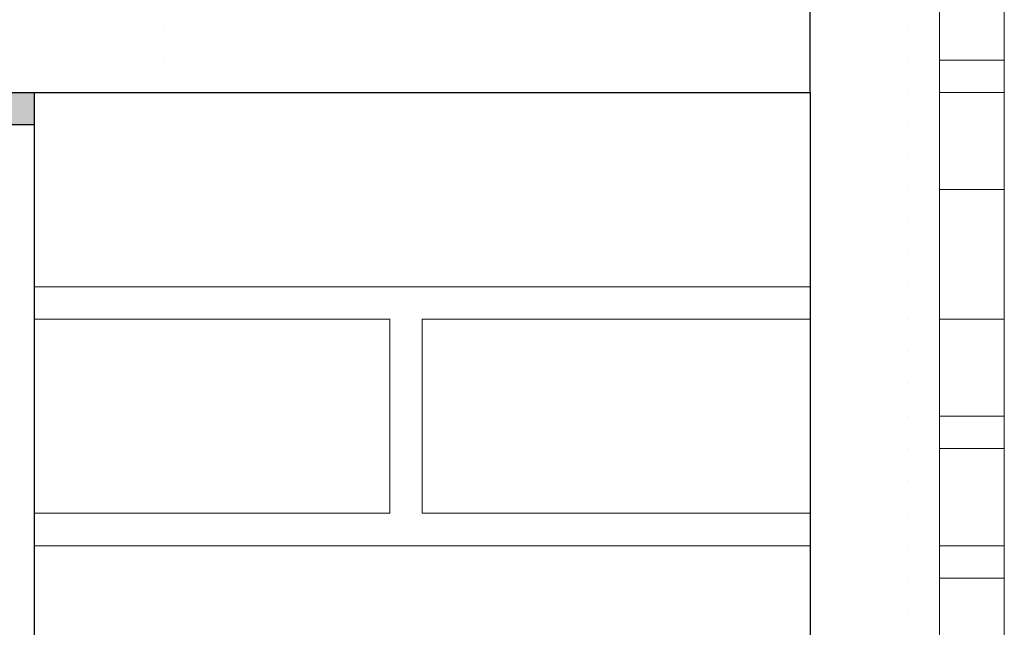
# Model space of a CAD drawing. Header units: metres. Extents: x 5.7 to 89.8, y 4 to 63.5.
# Tile 116 of 256: x 21.823 to 22.116, y 51.201 to 51.382. Entities that reach past the tile are written whole.
import ezdxf

# ---------------------------------------------------------------- set-up
doc = ezdxf.new("R2010")
doc.units = ezdxf.units.M
doc.header["$MEASUREMENT"] = 0
for name, color, linetype in [('PDF17_beam-A', 7, 'Continuous'), ('PDF17_hatch', 7, 'Continuous'), ('PDF17_hatch-borshi', 7, 'Continuous'), ('PDF17_kaff', 7, 'Continuous'), ('PDF17_wall', 7, 'Continuous')]:
    doc.layers.add(name, color=color, linetype=linetype)

msp = doc.modelspace()

# ---------------------------------------------------------------- linework, layer by layer
at = {"layer": 'PDF17_beam-A', "lineweight": 25}
msp.add_lwpolyline([(21.67341040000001, 51.35997920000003), (21.82750960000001, 51.35997920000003), (21.82750960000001, 51.35034800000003), (21.67341040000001, 51.35034800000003)], close=True, dxfattribs=at)
at = {"layer": 'PDF17_beam-A', "transparency": 33554559}
for points in [[(21.67341040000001, 51.35034800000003), (21.82750960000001, 51.35034800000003), (21.67341040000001, 51.35997920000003)], [(21.82750960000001, 51.35034800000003), (21.67341040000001, 51.35997920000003), (21.82750960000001, 51.35997920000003)]]:
    msp.add_solid(points, dxfattribs=at)
at = {"layer": 'PDF17_hatch', "lineweight": 25}
for points in [[(21.86603440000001, 51.37924160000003), (21.86603440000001, 51.37924160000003)], [(22.02976480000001, 51.37924160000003), (22.02976480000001, 51.37924160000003)], [(21.86603440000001, 51.36961040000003), (21.86603440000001, 51.36961040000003)], [(21.82750960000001, 51.35997920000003), (21.82750960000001, 51.35997920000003)], [(21.82750960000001, 51.35997920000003), (21.82750960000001, 51.35997920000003)]]:
    msp.add_lwpolyline(points, dxfattribs=at)
at = {"layer": 'PDF17_hatch-borshi', "lineweight": 18}
for points in [[(22.06828960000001, 51.37924160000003), (22.06828960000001, 51.37924160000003)], [(22.06828960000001, 51.37924160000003), (22.06828960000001, 51.37924160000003)], [(22.06828960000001, 51.37924160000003), (22.06828960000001, 51.37924160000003)], [(22.07792080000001, 51.37924160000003), (22.07792080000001, 51.37924160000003)], [(22.07792080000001, 51.37924160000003), (22.07792080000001, 51.37924160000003)], [(22.07792080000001, 51.37924160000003), (22.07792080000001, 51.37924160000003)], [(22.07792080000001, 51.37924160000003), (22.07792080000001, 51.37924160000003)], [(22.07792080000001, 51.37924160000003), (22.07792080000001, 51.37924160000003)], [(22.08755200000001, 51.37924160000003), (22.08755200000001, 51.37924160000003)], [(22.08755200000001, 51.37924160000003), (22.08755200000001, 51.37924160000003)], [(22.08755200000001, 51.37924160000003), (22.08755200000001, 51.37924160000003)], [(22.08755200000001, 51.37924160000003), (22.08755200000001, 51.37924160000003)], [(22.05865840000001, 51.36961040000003), (22.05865840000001, 51.36961040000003)], [(22.06828960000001, 51.36961040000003), (22.06828960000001, 51.36961040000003)], [(22.06828960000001, 51.36961040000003), (22.06828960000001, 51.36961040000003)], [(22.06828960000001, 51.36961040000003), (22.06828960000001, 51.36961040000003)], [(22.07792080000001, 51.36961040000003), (22.07792080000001, 51.36961040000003)], [(22.07792080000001, 51.36961040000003), (22.07792080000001, 51.36961040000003)], [(22.07792080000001, 51.36961040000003), (22.07792080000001, 51.36961040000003)], [(22.07792080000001, 51.36961040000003), (22.07792080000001, 51.36961040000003)], [(22.07792080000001, 51.36961040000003), (22.07792080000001, 51.36961040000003)], [(22.08755200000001, 51.36961040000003), (22.08755200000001, 51.36961040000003)], [(22.08755200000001, 51.36961040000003), (22.08755200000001, 51.36961040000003)], [(22.08755200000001, 51.36961040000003), (22.08755200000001, 51.36961040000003)], [(22.06828960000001, 51.35997920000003), (22.06828960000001, 51.35997920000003)], [(22.06828960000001, 51.35997920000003), (22.06828960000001, 51.35997920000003)], [(22.06828960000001, 51.35997920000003), (22.06828960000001, 51.35997920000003)], [(22.06828960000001, 51.35997920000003), (22.06828960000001, 51.35997920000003)], [(22.07792080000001, 51.35997920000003), (22.07792080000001, 51.35997920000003)], [(22.07792080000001, 51.35997920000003), (22.07792080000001, 51.35997920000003)], [(22.07792080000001, 51.35997920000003), (22.07792080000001, 51.35997920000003)], [(22.07792080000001, 51.35997920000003), (22.07792080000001, 51.35997920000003)], [(22.08755200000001, 51.35997920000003), (22.08755200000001, 51.35997920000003)], [(22.08755200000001, 51.35997920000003), (22.08755200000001, 51.35997920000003)], [(22.08755200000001, 51.35997920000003), (22.08755200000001, 51.35997920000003)], [(22.08755200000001, 51.35997920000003), (22.08755200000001, 51.35997920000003)], [(22.05865840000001, 51.35034800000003), (22.05865840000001, 51.35034800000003)], [(22.06828960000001, 51.35034800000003), (22.06828960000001, 51.35034800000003)], [(22.06828960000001, 51.35034800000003), (22.06828960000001, 51.35034800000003)], [(22.07792080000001, 51.35034800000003), (22.07792080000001, 51.35034800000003)], [(22.07792080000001, 51.35034800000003), (22.07792080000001, 51.35034800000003)], [(22.07792080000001, 51.35034800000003), (22.07792080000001, 51.35034800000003)], [(22.08755200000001, 51.35034800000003), (22.08755200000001, 51.35034800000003)], [(22.08755200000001, 51.35034800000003), (22.08755200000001, 51.35034800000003)], [(22.08755200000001, 51.35034800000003), (22.08755200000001, 51.35034800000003)], [(22.08755200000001, 51.35034800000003), (22.08755200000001, 51.35034800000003)], [(22.05865840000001, 51.34071680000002), (22.05865840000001, 51.34071680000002)], [(22.06828960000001, 51.34071680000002), (22.06828960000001, 51.34071680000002)], [(22.06828960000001, 51.34071680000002), (22.06828960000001, 51.34071680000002)], [(22.06828960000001, 51.34071680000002), (22.06828960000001, 51.34071680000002)], [(22.06828960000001, 51.34071680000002), (22.06828960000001, 51.34071680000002)], [(22.07792080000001, 51.34071680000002), (22.07792080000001, 51.34071680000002)], [(22.07792080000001, 51.34071680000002), (22.07792080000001, 51.34071680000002)], [(22.07792080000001, 51.34071680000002), (22.07792080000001, 51.34071680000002)], [(22.07792080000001, 51.34071680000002), (22.07792080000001, 51.34071680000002)], [(22.08755200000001, 51.34071680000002), (22.08755200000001, 51.34071680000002)], [(22.08755200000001, 51.34071680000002), (22.08755200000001, 51.34071680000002)], [(22.08755200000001, 51.34071680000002), (22.08755200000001, 51.34071680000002)], [(22.08755200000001, 51.34071680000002), (22.08755200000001, 51.34071680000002)], [(22.05865840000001, 51.33108560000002), (22.05865840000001, 51.33108560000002)], [(22.05865840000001, 51.33108560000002), (22.05865840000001, 51.33108560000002)], [(22.05865840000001, 51.33108560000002), (22.05865840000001, 51.33108560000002)], [(22.06828960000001, 51.33108560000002), (22.06828960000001, 51.33108560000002)], [(22.06828960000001, 51.33108560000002), (22.06828960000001, 51.33108560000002)], [(22.06828960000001, 51.33108560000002), (22.06828960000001, 51.33108560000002)], [(22.06828960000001, 51.33108560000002), (22.06828960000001, 51.33108560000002)], [(22.07792080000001, 51.33108560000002), (22.07792080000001, 51.33108560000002)], [(22.07792080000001, 51.33108560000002), (22.07792080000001, 51.33108560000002)], [(22.07792080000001, 51.33108560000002), (22.07792080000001, 51.33108560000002)], [(22.07792080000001, 51.33108560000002), (22.07792080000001, 51.33108560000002)], [(22.08755200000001, 51.33108560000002), (22.08755200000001, 51.33108560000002)], [(22.08755200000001, 51.33108560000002), (22.08755200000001, 51.33108560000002)], [(22.08755200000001, 51.33108560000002), (22.08755200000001, 51.33108560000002)], [(22.08755200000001, 51.33108560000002), (22.08755200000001, 51.33108560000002)], [(22.05865840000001, 51.32145440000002), (22.05865840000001, 51.32145440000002)], [(22.06828960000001, 51.32145440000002), (22.06828960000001, 51.32145440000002)], [(22.06828960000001, 51.32145440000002), (22.06828960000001, 51.32145440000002)], [(22.07792080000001, 51.32145440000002), (22.07792080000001, 51.32145440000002)], [(22.07792080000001, 51.32145440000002), (22.07792080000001, 51.32145440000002)], [(22.07792080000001, 51.32145440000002), (22.07792080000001, 51.32145440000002)], [(22.07792080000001, 51.32145440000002), (22.07792080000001, 51.32145440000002)], [(22.08755200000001, 51.32145440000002), (22.08755200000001, 51.32145440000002)], [(22.08755200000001, 51.32145440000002), (22.08755200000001, 51.32145440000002)], [(22.08755200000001, 51.32145440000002), (22.08755200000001, 51.32145440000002)], [(22.05865840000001, 51.31182320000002), (22.05865840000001, 51.31182320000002)], [(22.05865840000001, 51.31182320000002), (22.05865840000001, 51.31182320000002)], [(22.06828960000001, 51.31182320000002), (22.06828960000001, 51.31182320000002)], [(22.06828960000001, 51.31182320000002), (22.06828960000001, 51.31182320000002)], [(22.06828960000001, 51.31182320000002), (22.06828960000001, 51.31182320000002)], [(22.06828960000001, 51.31182320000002), (22.06828960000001, 51.31182320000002)], [(22.07792080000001, 51.31182320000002), (22.07792080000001, 51.31182320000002)], [(22.07792080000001, 51.31182320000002), (22.07792080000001, 51.31182320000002)], [(22.07792080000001, 51.31182320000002), (22.07792080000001, 51.31182320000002)], [(22.08755200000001, 51.31182320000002), (22.08755200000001, 51.31182320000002)], [(22.08755200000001, 51.31182320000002), (22.08755200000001, 51.31182320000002)], [(22.08755200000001, 51.31182320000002), (22.08755200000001, 51.31182320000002)], [(22.05865840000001, 51.30219200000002), (21.82750960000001, 51.30219200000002)], [(21.83714080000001, 51.30219200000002), (21.83714080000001, 51.30219200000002)], [(21.84677200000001, 51.30219200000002), (21.84677200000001, 51.30219200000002)], [(21.86603440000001, 51.30219200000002), (21.86603440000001, 51.30219200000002)], [(21.87566560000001, 51.30219200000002), (21.87566560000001, 51.30219200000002)], [(21.88529680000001, 51.30219200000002), (21.88529680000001, 51.30219200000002)], [(21.90455920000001, 51.30219200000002), (21.90455920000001, 51.30219200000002)], [(21.91419040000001, 51.30219200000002), (21.91419040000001, 51.30219200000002)], [(21.93345280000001, 51.30219200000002), (21.93345280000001, 51.30219200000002)], [(21.93345280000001, 51.30219200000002), (21.93345280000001, 51.30219200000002)], [(21.94308400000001, 51.30219200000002), (21.94308400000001, 51.30219200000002)], [(21.95271520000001, 51.30219200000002), (21.95271520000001, 51.30219200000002)], [(21.95271520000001, 51.30219200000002), (21.95271520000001, 51.30219200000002)], [(21.96234640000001, 51.30219200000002), (21.96234640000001, 51.30219200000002)], [(21.97197760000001, 51.30219200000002), (21.97197760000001, 51.30219200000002)], [(22.00087120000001, 51.30219200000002), (22.00087120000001, 51.30219200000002)], [(22.02013360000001, 51.30219200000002), (22.02013360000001, 51.30219200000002)], [(22.03939600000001, 51.30219200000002), (22.03939600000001, 51.30219200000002)], [(22.06828960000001, 51.30219200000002), (22.06828960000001, 51.30219200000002)], [(22.06828960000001, 51.30219200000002), (22.06828960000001, 51.30219200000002)], [(22.06828960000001, 51.30219200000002), (22.06828960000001, 51.30219200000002)], [(22.06828960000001, 51.30219200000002), (22.06828960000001, 51.30219200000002)], [(22.07792080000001, 51.30219200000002), (22.07792080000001, 51.30219200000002)], [(22.07792080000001, 51.30219200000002), (22.07792080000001, 51.30219200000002)], [(22.08755200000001, 51.30219200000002), (22.08755200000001, 51.30219200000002)], [(22.08755200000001, 51.30219200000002), (22.08755200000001, 51.30219200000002)], [(22.08755200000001, 51.30219200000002), (22.08755200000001, 51.30219200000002)], [(22.08755200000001, 51.30219200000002), (22.08755200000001, 51.30219200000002)], [(21.82750960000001, 51.23477360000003), (21.93345280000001, 51.23477360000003), (21.93345280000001, 51.29256080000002), (21.82750960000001, 51.29256080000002)], [(21.83714080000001, 51.29256080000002), (21.83714080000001, 51.29256080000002)], [(21.85640320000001, 51.29256080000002), (21.85640320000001, 51.29256080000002)], [(21.88529680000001, 51.29256080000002), (21.88529680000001, 51.29256080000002)], [(21.89492800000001, 51.29256080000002), (21.89492800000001, 51.29256080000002)], [(21.90455920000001, 51.29256080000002), (21.90455920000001, 51.29256080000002)], [(21.91419040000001, 51.29256080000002), (21.91419040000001, 51.29256080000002)], [(21.91419040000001, 51.29256080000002), (21.91419040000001, 51.29256080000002)], [(21.91419040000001, 51.29256080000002), (21.91419040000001, 51.29256080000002)], [(21.92382160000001, 51.29256080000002), (21.92382160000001, 51.29256080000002)], [(21.93345280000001, 51.29256080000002), (21.93345280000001, 51.29256080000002)], [(22.05865840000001, 51.29256080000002), (21.94308400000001, 51.29256080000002), (21.94308400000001, 51.23477360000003), (22.05865840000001, 51.23477360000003)], [(21.94308400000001, 51.29256080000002), (21.94308400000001, 51.29256080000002)], [(21.94308400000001, 51.29256080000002), (21.94308400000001, 51.29256080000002)], [(21.95271520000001, 51.29256080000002), (21.95271520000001, 51.29256080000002)], [(21.96234640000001, 51.29256080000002), (21.96234640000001, 51.29256080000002)], [(21.97197760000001, 51.29256080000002), (21.97197760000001, 51.29256080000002)], [(21.98160880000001, 51.29256080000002), (21.98160880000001, 51.29256080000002)], [(21.99124000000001, 51.29256080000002), (21.99124000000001, 51.29256080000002)], [(22.01050240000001, 51.29256080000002), (22.01050240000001, 51.29256080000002)], [(22.02013360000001, 51.29256080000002), (22.02013360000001, 51.29256080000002)], [(22.02013360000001, 51.29256080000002), (22.02013360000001, 51.29256080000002)], [(22.02976480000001, 51.29256080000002), (22.02976480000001, 51.29256080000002)], [(22.04902720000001, 51.29256080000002), (22.04902720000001, 51.29256080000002)], [(22.04902720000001, 51.29256080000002), (22.04902720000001, 51.29256080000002)], [(22.05865840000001, 51.29256080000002), (22.05865840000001, 51.29256080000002)], [(22.05865840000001, 51.29256080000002), (22.05865840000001, 51.29256080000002)], [(22.06828960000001, 51.29256080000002), (22.06828960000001, 51.29256080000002)], [(22.06828960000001, 51.29256080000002), (22.06828960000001, 51.29256080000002)], [(22.06828960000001, 51.29256080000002), (22.06828960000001, 51.29256080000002)], [(22.07792080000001, 51.29256080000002), (22.07792080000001, 51.29256080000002)], [(22.07792080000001, 51.29256080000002), (22.07792080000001, 51.29256080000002)], [(22.07792080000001, 51.29256080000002), (22.07792080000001, 51.29256080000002)], [(22.07792080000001, 51.29256080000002), (22.07792080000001, 51.29256080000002)], [(22.07792080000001, 51.29256080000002), (22.07792080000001, 51.29256080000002)], [(22.08755200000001, 51.29256080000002), (22.08755200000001, 51.29256080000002)], [(22.08755200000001, 51.29256080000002), (22.08755200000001, 51.29256080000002)], [(22.08755200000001, 51.29256080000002), (22.08755200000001, 51.29256080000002)], [(22.05865840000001, 51.28292960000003), (22.05865840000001, 51.28292960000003)], [(22.06828960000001, 51.28292960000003), (22.06828960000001, 51.28292960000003)], [(22.06828960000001, 51.28292960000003), (22.06828960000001, 51.28292960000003)], [(22.06828960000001, 51.28292960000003), (22.06828960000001, 51.28292960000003)], [(22.06828960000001, 51.28292960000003), (22.06828960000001, 51.28292960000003)], [(22.07792080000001, 51.28292960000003), (22.07792080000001, 51.28292960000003)], [(22.08755200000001, 51.28292960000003), (22.08755200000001, 51.28292960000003)], [(22.08755200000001, 51.28292960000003), (22.08755200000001, 51.28292960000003)], [(22.08755200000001, 51.28292960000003), (22.08755200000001, 51.28292960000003)], [(21.94308400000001, 51.27329840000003), (21.94308400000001, 51.27329840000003)], [(21.94308400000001, 51.27329840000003), (21.94308400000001, 51.27329840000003)], [(21.94308400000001, 51.27329840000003), (21.94308400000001, 51.27329840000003)], [(22.05865840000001, 51.27329840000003), (22.05865840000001, 51.27329840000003)], [(22.06828960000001, 51.27329840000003), (22.06828960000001, 51.27329840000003)], [(22.06828960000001, 51.27329840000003), (22.06828960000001, 51.27329840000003)], [(22.07792080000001, 51.27329840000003), (22.07792080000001, 51.27329840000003)], [(22.07792080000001, 51.27329840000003), (22.07792080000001, 51.27329840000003)], [(22.07792080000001, 51.27329840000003), (22.07792080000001, 51.27329840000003)], [(22.07792080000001, 51.27329840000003), (22.07792080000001, 51.27329840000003)], [(22.07792080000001, 51.27329840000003), (22.07792080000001, 51.27329840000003)], [(22.08755200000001, 51.27329840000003), (22.08755200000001, 51.27329840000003)], [(22.08755200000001, 51.27329840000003), (22.08755200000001, 51.27329840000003)], [(22.08755200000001, 51.27329840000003), (22.08755200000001, 51.27329840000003)], [(21.93345280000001, 51.26366720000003), (21.93345280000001, 51.26366720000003)], [(21.94308400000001, 51.26366720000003), (21.94308400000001, 51.26366720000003)], [(22.06828960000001, 51.26366720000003), (22.06828960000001, 51.26366720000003)], [(22.06828960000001, 51.26366720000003), (22.06828960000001, 51.26366720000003)], [(22.06828960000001, 51.26366720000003), (22.06828960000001, 51.26366720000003)], [(22.06828960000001, 51.26366720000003), (22.06828960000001, 51.26366720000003)], [(22.07792080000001, 51.26366720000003), (22.07792080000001, 51.26366720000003)], [(22.07792080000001, 51.26366720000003), (22.07792080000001, 51.26366720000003)], [(22.07792080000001, 51.26366720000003), (22.07792080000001, 51.26366720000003)], [(22.08755200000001, 51.26366720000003), (22.08755200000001, 51.26366720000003)], [(22.08755200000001, 51.26366720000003), (22.08755200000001, 51.26366720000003)], [(22.08755200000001, 51.26366720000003), (22.08755200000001, 51.26366720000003)], [(22.08755200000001, 51.26366720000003), (22.08755200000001, 51.26366720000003)], [(21.94308400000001, 51.25403600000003), (21.94308400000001, 51.25403600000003)], [(22.05865840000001, 51.25403600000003), (22.05865840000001, 51.25403600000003)], [(22.06828960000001, 51.25403600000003), (22.06828960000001, 51.25403600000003)], [(22.06828960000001, 51.25403600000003), (22.06828960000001, 51.25403600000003)], [(22.07792080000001, 51.25403600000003), (22.07792080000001, 51.25403600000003)], [(22.07792080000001, 51.25403600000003), (22.07792080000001, 51.25403600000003)], [(22.08755200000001, 51.25403600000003), (22.08755200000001, 51.25403600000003)], [(21.94308400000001, 51.24440480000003), (21.94308400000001, 51.24440480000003)], [(21.94308400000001, 51.24440480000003), (21.94308400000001, 51.24440480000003)], [(21.94308400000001, 51.24440480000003), (21.94308400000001, 51.24440480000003)], [(22.05865840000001, 51.24440480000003), (22.05865840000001, 51.24440480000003)], [(22.06828960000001, 51.24440480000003), (22.06828960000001, 51.24440480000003)], [(22.06828960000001, 51.24440480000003), (22.06828960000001, 51.24440480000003)], [(22.06828960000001, 51.24440480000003), (22.06828960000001, 51.24440480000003)], [(22.06828960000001, 51.24440480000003), (22.06828960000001, 51.24440480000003)], [(22.06828960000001, 51.24440480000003), (22.06828960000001, 51.24440480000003)], [(22.06828960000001, 51.24440480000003), (22.06828960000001, 51.24440480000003)], [(22.07792080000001, 51.24440480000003), (22.07792080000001, 51.24440480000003)], [(22.07792080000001, 51.24440480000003), (22.07792080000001, 51.24440480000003)], [(22.07792080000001, 51.24440480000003), (22.07792080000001, 51.24440480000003)], [(22.08755200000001, 51.24440480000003), (22.08755200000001, 51.24440480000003)], [(22.08755200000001, 51.24440480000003), (22.08755200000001, 51.24440480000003)], [(22.08755200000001, 51.24440480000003), (22.08755200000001, 51.24440480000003)], [(22.08755200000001, 51.24440480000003), (22.08755200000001, 51.24440480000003)], [(22.08755200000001, 51.24440480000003), (22.08755200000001, 51.24440480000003)], [(21.83714080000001, 51.23477360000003), (21.83714080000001, 51.23477360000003)], [(21.84677200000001, 51.23477360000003), (21.84677200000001, 51.23477360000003)], [(21.86603440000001, 51.23477360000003), (21.86603440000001, 51.23477360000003)], [(21.87566560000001, 51.23477360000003), (21.87566560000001, 51.23477360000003)], [(21.88529680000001, 51.23477360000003), (21.88529680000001, 51.23477360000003)], [(21.91419040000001, 51.23477360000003), (21.91419040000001, 51.23477360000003)], [(21.91419040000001, 51.23477360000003), (21.91419040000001, 51.23477360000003)], [(21.93345280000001, 51.23477360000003), (21.93345280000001, 51.23477360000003)], [(21.93345280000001, 51.23477360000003), (21.93345280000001, 51.23477360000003)], [(21.93345280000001, 51.23477360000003), (21.93345280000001, 51.23477360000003)], [(21.94308400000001, 51.23477360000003), (21.94308400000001, 51.23477360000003)], [(21.95271520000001, 51.23477360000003), (21.95271520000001, 51.23477360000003)], [(21.95271520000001, 51.23477360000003), (21.95271520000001, 51.23477360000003)], [(21.95271520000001, 51.23477360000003), (21.95271520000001, 51.23477360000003)], [(21.96234640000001, 51.23477360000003), (21.96234640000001, 51.23477360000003)], [(21.96234640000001, 51.23477360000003), (21.96234640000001, 51.23477360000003)], [(21.97197760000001, 51.23477360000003), (21.97197760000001, 51.23477360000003)], [(21.98160880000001, 51.23477360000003), (21.98160880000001, 51.23477360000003)], [(21.98160880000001, 51.23477360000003), (21.98160880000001, 51.23477360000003)], [(21.98160880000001, 51.23477360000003), (21.98160880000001, 51.23477360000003)], [(21.99124000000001, 51.23477360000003), (21.99124000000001, 51.23477360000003)], [(22.00087120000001, 51.23477360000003), (22.00087120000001, 51.23477360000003)], [(22.02013360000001, 51.23477360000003), (22.02013360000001, 51.23477360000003)], [(22.02013360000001, 51.23477360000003), (22.02013360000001, 51.23477360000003)], [(22.02013360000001, 51.23477360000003), (22.02013360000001, 51.23477360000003)], [(22.03939600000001, 51.23477360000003), (22.03939600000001, 51.23477360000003)], [(22.04902720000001, 51.23477360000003), (22.04902720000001, 51.23477360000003)], [(22.04902720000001, 51.23477360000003), (22.04902720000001, 51.23477360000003)], [(22.05865840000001, 51.23477360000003), (22.05865840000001, 51.23477360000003)], [(22.06828960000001, 51.23477360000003), (22.06828960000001, 51.23477360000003)], [(22.06828960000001, 51.23477360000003), (22.06828960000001, 51.23477360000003)], [(22.07792080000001, 51.23477360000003), (22.07792080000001, 51.23477360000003)], [(22.07792080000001, 51.23477360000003), (22.07792080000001, 51.23477360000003)], [(22.07792080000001, 51.23477360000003), (22.07792080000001, 51.23477360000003)], [(22.07792080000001, 51.23477360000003), (22.07792080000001, 51.23477360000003)], [(22.08755200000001, 51.23477360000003), (22.08755200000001, 51.23477360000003)], [(22.08755200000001, 51.23477360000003), (22.08755200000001, 51.23477360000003)], [(22.05865840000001, 51.22514240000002), (21.82750960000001, 51.22514240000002)], [(21.85640320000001, 51.22514240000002), (21.85640320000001, 51.22514240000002)], [(21.85640320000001, 51.22514240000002), (21.85640320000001, 51.22514240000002)], [(21.88529680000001, 51.22514240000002), (21.88529680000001, 51.22514240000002)], [(21.88529680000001, 51.22514240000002), (21.88529680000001, 51.22514240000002)], [(21.89492800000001, 51.22514240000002), (21.89492800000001, 51.22514240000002)], [(21.90455920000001, 51.22514240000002), (21.90455920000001, 51.22514240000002)], [(21.91419040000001, 51.22514240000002), (21.91419040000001, 51.22514240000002)], [(21.92382160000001, 51.22514240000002), (21.92382160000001, 51.22514240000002)], [(21.92382160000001, 51.22514240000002), (21.92382160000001, 51.22514240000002)], [(21.96234640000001, 51.22514240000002), (21.96234640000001, 51.22514240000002)], [(22.01050240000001, 51.22514240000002), (22.01050240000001, 51.22514240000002)], [(22.02976480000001, 51.22514240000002), (22.02976480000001, 51.22514240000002)], [(22.05865840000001, 51.22514240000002), (22.05865840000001, 51.22514240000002)], [(22.05865840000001, 51.22514240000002), (22.05865840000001, 51.22514240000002)], [(22.06828960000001, 51.22514240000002), (22.06828960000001, 51.22514240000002)], [(22.06828960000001, 51.22514240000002), (22.06828960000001, 51.22514240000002)], [(22.06828960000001, 51.22514240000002), (22.06828960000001, 51.22514240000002)], [(22.07792080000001, 51.22514240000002), (22.07792080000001, 51.22514240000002)], [(22.07792080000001, 51.22514240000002), (22.07792080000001, 51.22514240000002)], [(22.08755200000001, 51.22514240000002), (22.08755200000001, 51.22514240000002)], [(22.08755200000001, 51.22514240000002), (22.08755200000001, 51.22514240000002)], [(22.08755200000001, 51.22514240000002), (22.08755200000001, 51.22514240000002)], [(22.08755200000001, 51.22514240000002), (22.08755200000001, 51.22514240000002)], [(22.06828960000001, 51.21551120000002), (22.06828960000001, 51.21551120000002)], [(22.06828960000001, 51.21551120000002), (22.06828960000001, 51.21551120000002)], [(22.07792080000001, 51.21551120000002), (22.07792080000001, 51.21551120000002)], [(22.07792080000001, 51.21551120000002), (22.07792080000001, 51.21551120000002)], [(22.07792080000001, 51.21551120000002), (22.07792080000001, 51.21551120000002)], [(22.07792080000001, 51.21551120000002), (22.07792080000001, 51.21551120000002)], [(22.08755200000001, 51.21551120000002), (22.08755200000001, 51.21551120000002)], [(22.08755200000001, 51.21551120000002), (22.08755200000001, 51.21551120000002)], [(22.06828960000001, 51.20588000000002), (22.06828960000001, 51.20588000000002)], [(22.06828960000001, 51.20588000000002), (22.06828960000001, 51.20588000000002)], [(22.06828960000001, 51.20588000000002), (22.06828960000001, 51.20588000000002)], [(22.06828960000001, 51.20588000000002), (22.06828960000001, 51.20588000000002)], [(22.07792080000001, 51.20588000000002), (22.07792080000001, 51.20588000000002)], [(22.07792080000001, 51.20588000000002), (22.07792080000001, 51.20588000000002)], [(22.07792080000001, 51.20588000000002), (22.07792080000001, 51.20588000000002)], [(22.08755200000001, 51.20588000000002), (22.08755200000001, 51.20588000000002)], [(22.08755200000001, 51.20588000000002), (22.08755200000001, 51.20588000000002)], [(22.08755200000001, 51.20588000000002), (22.08755200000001, 51.20588000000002)], [(22.08755200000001, 51.20588000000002), (22.08755200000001, 51.20588000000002)]]:
    msp.add_lwpolyline(points, dxfattribs=at)
at = {"layer": 'PDF17_kaff', "lineweight": 20}
for points in [[(22.09718320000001, 52.07268800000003), (22.09718320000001, 50.17534160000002), (22.11644560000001, 50.17534160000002), (22.11644560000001, 50.22349760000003), (22.09718320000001, 50.22349760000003), (22.11644560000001, 50.22349760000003), (22.11644560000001, 50.25239120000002)], [(22.11644560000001, 51.43702880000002), (22.09718320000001, 51.43702880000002), (22.11644560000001, 51.43702880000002), (22.11644560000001, 51.40813520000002), (22.09718320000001, 51.40813520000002), (22.11644560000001, 51.40813520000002), (22.11644560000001, 51.39850400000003), (22.11644560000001, 51.36961040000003), (22.09718320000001, 51.36961040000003), (22.11644560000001, 51.36961040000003), (22.11644560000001, 51.35997920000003), (22.11644560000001, 51.33108560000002), (22.09718320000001, 51.33108560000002)], [(22.09718320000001, 51.35997920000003), (22.11644560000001, 51.35997920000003)], [(22.11644560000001, 51.33108560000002), (22.09718320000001, 51.33108560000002), (22.11644560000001, 51.33108560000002), (22.11644560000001, 51.29256080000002), (22.09718320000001, 51.29256080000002), (22.11644560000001, 51.29256080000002), (22.09718320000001, 51.29256080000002), (22.11644560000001, 51.29256080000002), (22.11644560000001, 51.26366720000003), (22.09718320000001, 51.26366720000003), (22.11644560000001, 51.26366720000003), (22.11644560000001, 51.25403600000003), (22.11644560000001, 51.22514240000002), (22.09718320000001, 51.22514240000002), (22.11644560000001, 51.22514240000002), (22.11644560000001, 51.21551120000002), (22.11644560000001, 51.18661760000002), (22.09718320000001, 51.18661760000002)], [(22.09718320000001, 51.25403600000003), (22.11644560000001, 51.25403600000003)], [(22.09718320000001, 51.21551120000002), (22.11644560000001, 51.21551120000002)]]:
    msp.add_lwpolyline(points, dxfattribs=at)
at = {"layer": 'PDF17_kaff', "lineweight": 30}
msp.add_lwpolyline([(11.0694592, 51.47555360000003), (11.0694592, 51.35997920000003), (22.05865840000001, 51.35997920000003), (22.05865840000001, 51.47555360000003)], close=True, dxfattribs=at)
at = {"layer": 'PDF17_wall', "lineweight": 30}
for points in [[(21.82750960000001, 51.35997920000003), (21.82750960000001, 51.06141200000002), (21.86603440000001, 51.06141200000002)], [(22.05865840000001, 51.35997920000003), (22.05865840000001, 45.38863520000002)]]:
    msp.add_lwpolyline(points, dxfattribs=at)

doc.saveas('drawing.dxf')
